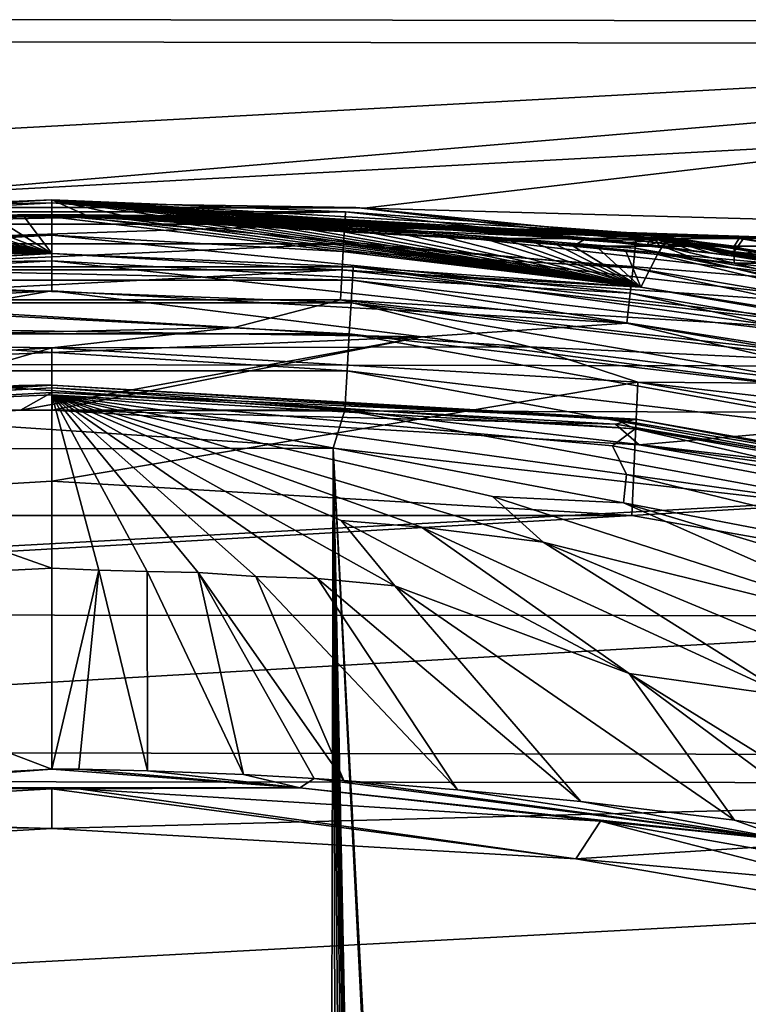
# Model space of a CAD drawing. Header units: metres. Extents: x -24 to 24, y -207 to 24.
# Tile 52 of 59: x -0.13 to 2.8, y 17.76 to 21.72. Entities that reach past the tile are written whole.
import ezdxf

# ---------------------------------------------------------------- set-up
doc = ezdxf.new("R2010")
doc.units = ezdxf.units.M
doc.layers.add('solid_12421093', color=7, linetype='CONTINUOUS')

msp = doc.modelspace()

# ---------------------------------------------------------------- linework, layer by layer
at = {"layer": 'solid_12421093'}
for points in [[(7.937033, 22.649223, -4), (-10.363387, 21.646151, -4), (-7.875484, 22.670778, -4)], [(10.431182, 21.613234, -4), (-10.363387, 21.646151, -4), (7.937033, 22.649223, -4)], [(7.600173, 21.707747), (5.136413, 22.41819), (-7.535153, 21.730333)], [(7.600173, 21.707747), (-7.535153, 21.730333), (-9.924635, 20.747179)], [(7.600173, 21.707747), (-9.924635, 20.747179), (-1.191593, 20.965652)], [(7.600173, 21.707747), (-1.191593, 20.965652), (1.255261, 20.962036)], [(9.978473, 20.721664), (7.600173, 21.707747), (1.255261, 20.962036)], [(10.431182, 21.613234, -4), (-12.713661, 20.355228, -4), (-10.363387, 21.646151, -4)], [(12.784204, 20.311071, -4), (-12.713661, 20.355228, -4), (10.431182, 21.613234, -4)], [(-1.179417, 20.946463, 300.374603), (-2.41276, 20.856504, 300.504364), (0, 20.995598, 300.504364)], [(0, 20.934549, 307.5), (0, 20.995598, 300.504364), (-2.41276, 20.856504, 300.504364)], [(0, 20.983099, 297.128906), (-2.349362, 20.85116, 297.128906), (0, 20.933208, 297.249664)], [(-1.221041, 20.964472, 297), (-2.349362, 20.85116, 297.128906), (0, 20.983099, 297.128906)], [(1.221041, 20.964472, 297), (-1.221041, 20.964472, 297), (0, 20.983099, 297.128906)], [(1.179411, 20.946463, 300.374603), (-1.179417, 20.946463, 300.374603), (0, 20.995598, 300.504364)], [(1.179411, 20.946463, 300.374603), (0, 20.995598, 300.504364), (2.41276, 20.856504, 300.504364)], [(2.391681, 20.815039, 305.50116), (2.41276, 20.856504, 300.504364), (0, 20.995598, 300.504364)], [(2.318423, 20.823914, 305.434204), (2.391681, 20.815039, 305.50116), (0, 20.995598, 300.504364)], [(2.24879, 20.832031, 305.37915), (2.318423, 20.823914, 305.434204), (0, 20.995598, 300.504364)], [(2.172086, 20.840424, 305.350098), (2.24879, 20.832031, 305.37915), (0, 20.995598, 300.504364)], [(1.904019, 20.863907, 305.659912), (2.172086, 20.840424, 305.350098), (0, 20.995598, 300.504364)], [(1.659515, 20.882318, 305.940826), (1.904019, 20.863907, 305.659912), (0, 20.995598, 300.504364)], [(1.439983, 20.896414, 306.191284), (1.659515, 20.882318, 305.940826), (0, 20.995598, 300.504364)], [(1.251543, 20.906683, 306.404297), (1.439983, 20.896414, 306.191284), (0, 20.995598, 300.504364)], [(1.089153, 20.914186, 306.585754), (1.251543, 20.906683, 306.404297), (0, 20.995598, 300.504364)], [(0.950499, 20.919613, 306.738464), (1.089153, 20.914186, 306.585754), (0, 20.995598, 300.504364)], [(0.831698, 20.92355, 306.867035), (0.950499, 20.919613, 306.738464), (0, 20.995598, 300.504364)], [(0.730849, 20.926382, 306.973816), (0.831698, 20.92355, 306.867035), (0, 20.995598, 300.504364)], [(0.646604, 20.928396, 307.060638), (0.730849, 20.926382, 306.973816), (0, 20.995598, 300.504364)], [(0.581016, 20.929745, 307.126617), (0.646604, 20.928396, 307.060638), (0, 20.995598, 300.504364)], [(0.511271, 20.930967, 307.194946), (0.581016, 20.929745, 307.126617), (0, 20.995598, 300.504364)], [(0.423044, 20.932234, 307.27533), (0.511271, 20.930967, 307.194946), (0, 20.995598, 300.504364)], [(0.278698, 20.933649, 307.390442), (0.423044, 20.932234, 307.27533), (0, 20.995598, 300.504364)], [(0.133513, 20.934376, 307.470917), (0.278698, 20.933649, 307.390442), (0, 20.995598, 300.504364)], [(0, 20.934549, 307.5), (0.133513, 20.934376, 307.470917), (0, 20.995598, 300.504364)], [(0, 20.983099, 297.128906), (0, 20.933208, 297.249664), (2.343776, 20.801586, 297.249664)], [(2.349362, 20.85116, 297.128906), (0, 20.983099, 297.128906), (2.343776, 20.801586, 297.249664)], [(1.221041, 20.964472, 297), (0, 20.983099, 297.128906), (2.349362, 20.85116, 297.128906)], [(-3.045851, 20.840424, 307.249268), (0, 20.934549, 307.5), (-0.137047, 20.934362, 307.469818)], [(-3.045851, 20.840424, 307.249268), (-3.043118, 20.840424, 307.781982), (0, 20.934549, 307.5)], [(-3.043118, 20.840424, 307.781982), (-2.947921, 20.840424, 308.306122), (0, 20.934549, 307.5)], [(-2.947921, 20.840424, 308.306122), (-2.763287, 20.840424, 308.805481), (0, 20.934549, 307.5)], [(-2.763287, 20.840424, 308.805481), (-2.494428, 20.840424, 309.265747), (0, 20.934549, 307.5)], [(-2.494428, 20.840424, 309.265747), (-2.148573, 20.840424, 309.673401), (0, 20.934549, 307.5)], [(-0.137047, 20.934362, 307.469818), (0, 20.934549, 307.5), (-2.41276, 20.856504, 300.504364)], [(-2.349362, 20.85116, 297.128906), (-2.343776, 20.801586, 297.249664), (0, 20.933208, 297.249664)], [(0, 20.933208, 297.249664), (-2.343776, 20.801586, 297.249664), (0, 20.853739, 297.353363)], [(-2.148573, 20.840424, 309.673401), (-1.735942, 20.840424, 310.015259), (0, 20.934549, 307.5)], [(-1.523892, 20.859127, 309.772278), (0, 20.934549, 307.5), (-1.735942, 20.840424, 310.015259)], [(-1.334229, 20.874002, 309.556671), (0, 20.934549, 307.5), (-1.523892, 20.859127, 309.772278)], [(-1.165703, 20.88575, 309.367004), (0, 20.934549, 307.5), (-1.334229, 20.874002, 309.556671)], [(-1.191593, 20.965652), (-1.221041, 20.964472, 297), (1.221041, 20.964472, 297)], [(1.255261, 20.962036), (-1.191593, 20.965652), (1.221041, 20.964472, 297)], [(-1.176641, 20.897173, 300.252869), (-1.179417, 20.946463, 300.374603), (1.179411, 20.946463, 300.374603)], [(1.176636, 20.897173, 300.252869), (-1.176641, 20.897173, 300.252869), (1.179411, 20.946463, 300.374603)], [(-1.01558, 20.895044, 309.200195), (0, 20.934549, 307.5), (-1.165703, 20.88575, 309.367004)], [(-0.88145, 20.902412, 309.05368), (0, 20.934549, 307.5), (-1.01558, 20.895044, 309.200195)], [(-0.761864, 20.90823, 308.925842), (0, 20.934549, 307.5), (-0.88145, 20.902412, 309.05368)], [(-0.655313, 20.912807, 308.815155), (0, 20.934549, 307.5), (-0.761864, 20.90823, 308.925842)], [(-0.562634, 20.916319, 308.721924), (0, 20.934549, 307.5), (-0.655313, 20.912807, 308.815155)], [(-0.468461, 20.919418, 308.632721), (0, 20.934549, 307.5), (-0.562634, 20.916319, 308.721924)], [(-0.360726, 20.922379, 308.538239), (0, 20.934549, 307.5), (-0.468461, 20.919418, 308.632721)], [(-0.234497, 20.924969, 308.447266), (0, 20.934549, 307.5), (-0.360726, 20.922379, 308.538239)], [(-0.111269, 20.926519, 308.3862), (0, 20.934549, 307.5), (-0.234497, 20.924969, 308.447266)], [(-0.111269, 20.926519, 308.3862), (0, 20.926985, 308.36673), (0, 20.934549, 307.5)], [(0, 20.934549, 307.5), (0, 20.926985, 308.36673), (0.113422, 20.9265, 308.387054)], [(0, 20.934549, 307.5), (0.113422, 20.9265, 308.387054), (0.238767, 20.924896, 308.449982)], [(0, 20.934549, 307.5), (0.238767, 20.924896, 308.449982), (0.366376, 20.922239, 308.542847)], [(0, 20.934549, 307.5), (0.366376, 20.922239, 308.542847), (0.472702, 20.919291, 308.636566)], [(0, 20.934549, 307.5), (0.472702, 20.919291, 308.636566), (0.567211, 20.916157, 308.72644)], [(0, 20.934549, 307.5), (0.567211, 20.916157, 308.72644), (0.661144, 20.912571, 308.821106)], [(0, 20.934549, 307.5), (0.661144, 20.912571, 308.821106), (0.768347, 20.907932, 308.932678)], [(0, 20.934549, 307.5), (0.768347, 20.907932, 308.932678), (0.888061, 20.902071, 309.060822)], [(0, 20.934549, 307.5), (0.888061, 20.902071, 309.060822), (1.02181, 20.894682, 309.207092)], [(0, 20.934549, 307.5), (1.02181, 20.894682, 309.207092), (1.171058, 20.885397, 309.372986)], [(0, 20.934549, 307.5), (1.171058, 20.885397, 309.372986), (1.338261, 20.873705, 309.561218)], [(0, 20.934549, 307.5), (1.338261, 20.873705, 309.561218), (1.526139, 20.85894, 309.774841)], [(0, 20.934549, 307.5), (1.526139, 20.85894, 309.774841), (1.735942, 20.840424, 310.015259)], [(2.146341, 20.840424, 309.675629), (0, 20.934549, 307.5), (1.735942, 20.840424, 310.015259)], [(3.046258, 20.840424, 307.254272), (0.133513, 20.934376, 307.470917), (0, 20.934549, 307.5)], [(3.04265, 20.840424, 307.786987), (3.046258, 20.840424, 307.254272), (0, 20.934549, 307.5)], [(2.946593, 20.840424, 308.310974), (3.04265, 20.840424, 307.786987), (0, 20.934549, 307.5)], [(2.761005, 20.840424, 308.810303), (2.946593, 20.840424, 308.310974), (0, 20.934549, 307.5)], [(2.491525, 20.840424, 309.269867), (2.761005, 20.840424, 308.810303), (0, 20.934549, 307.5)], [(2.146341, 20.840424, 309.675629), (2.491525, 20.840424, 309.269867), (0, 20.934549, 307.5)], [(0, 20.933208, 297.249664), (0, 20.853739, 297.353363), (2.334878, 20.722614, 297.353363)], [(2.343776, 20.801586, 297.249664), (0, 20.933208, 297.249664), (2.334878, 20.722614, 297.353363)], [(2.957387, 20.840424, 306.72934), (0.278698, 20.933649, 307.390442), (0.133513, 20.934376, 307.470917)], [(3.046258, 20.840424, 307.254272), (2.957387, 20.840424, 306.72934), (0.133513, 20.934376, 307.470917)], [(2.7785, 20.840424, 306.227203), (0.423044, 20.932234, 307.27533), (0.278698, 20.933649, 307.390442)], [(2.957387, 20.840424, 306.72934), (2.7785, 20.840424, 306.227203), (0.278698, 20.933649, 307.390442)], [(2.5142, 20.840424, 305.762512), (0.511271, 20.930967, 307.194946), (0.423044, 20.932234, 307.27533)], [(2.7785, 20.840424, 306.227203), (2.5142, 20.840424, 305.762512), (0.423044, 20.932234, 307.27533)], [(2.5142, 20.840424, 305.762512), (0.581016, 20.929745, 307.126617), (0.511271, 20.930967, 307.194946)], [(2.5142, 20.840424, 305.762512), (0.646604, 20.928396, 307.060638), (0.581016, 20.929745, 307.126617)], [(1.176636, 20.897173, 300.252869), (1.179411, 20.946463, 300.374603), (3.52333, 20.681671, 300.374603)], [(3.52333, 20.681671, 300.374603), (1.179411, 20.946463, 300.374603), (2.41276, 20.856504, 300.504364)], [(3.646612, 20.680964, 297), (1.221041, 20.964472, 297), (2.349362, 20.85116, 297.128906)], [(1.255261, 20.962036), (1.221041, 20.964472, 297), (3.646612, 20.680964, 297)], [(3.67573, 20.674896), (1.255261, 20.962036), (3.646612, 20.680964, 297)], [(9.978473, 20.721664), (1.255261, 20.962036), (3.67573, 20.674896)], [(-1.172179, 20.817921, 300.148193), (-1.176641, 20.897173, 300.252869), (1.176636, 20.897173, 300.252869)], [(1.172174, 20.817921, 300.148193), (-1.172179, 20.817921, 300.148193), (1.176636, 20.897173, 300.252869)], [(-1.01558, 20.895044, 309.200195), (-1.165703, 20.88575, 309.367004), (0, 20.779589, 325.256531)], [(-0.88145, 20.902412, 309.05368), (-1.01558, 20.895044, 309.200195), (0, 20.779589, 325.256531)], [(-0.761864, 20.90823, 308.925842), (-0.88145, 20.902412, 309.05368), (0, 20.779589, 325.256531)], [(-0.655313, 20.912807, 308.815155), (-0.761864, 20.90823, 308.925842), (0, 20.779589, 325.256531)], [(-0.562634, 20.916319, 308.721924), (-0.655313, 20.912807, 308.815155), (0, 20.779589, 325.256531)], [(-0.468461, 20.919418, 308.632721), (-0.562634, 20.916319, 308.721924), (0, 20.779589, 325.256531)], [(-0.360726, 20.922379, 308.538239), (-0.468461, 20.919418, 308.632721), (0, 20.779589, 325.256531)], [(-0.234497, 20.924969, 308.447266), (-0.360726, 20.922379, 308.538239), (0, 20.779589, 325.256531)], [(-0.111269, 20.926519, 308.3862), (-0.234497, 20.924969, 308.447266), (0, 20.779589, 325.256531)], [(-0.111269, 20.926519, 308.3862), (0, 20.779589, 325.256531), (0, 20.926985, 308.36673)], [(0, 20.926985, 308.36673), (0, 20.779589, 325.256531), (2.366515, 20.644423, 325.253052)], [(0.113422, 20.9265, 308.387054), (0, 20.926985, 308.36673), (2.366515, 20.644423, 325.253052)], [(0.238767, 20.924896, 308.449982), (0.113422, 20.9265, 308.387054), (2.366515, 20.644423, 325.253052)], [(0.366376, 20.922239, 308.542847), (0.238767, 20.924896, 308.449982), (2.366515, 20.644423, 325.253052)], [(0.472702, 20.919291, 308.636566), (0.366376, 20.922239, 308.542847), (2.366515, 20.644423, 325.253052)], [(0.567211, 20.916157, 308.72644), (0.472702, 20.919291, 308.636566), (2.366515, 20.644423, 325.253052)], [(0.661144, 20.912571, 308.821106), (0.567211, 20.916157, 308.72644), (2.366515, 20.644423, 325.253052)], [(2.5142, 20.840424, 305.762512), (0.730849, 20.926382, 306.973816), (0.646604, 20.928396, 307.060638)], [(0.768347, 20.907932, 308.932678), (0.661144, 20.912571, 308.821106), (2.366515, 20.644423, 325.253052)], [(0.730849, 20.926382, 306.973816), (2.172086, 20.840424, 305.350098), (0.831698, 20.92355, 306.867035)], [(2.5142, 20.840424, 305.762512), (2.172086, 20.840424, 305.350098), (0.730849, 20.926382, 306.973816)], [(0.888061, 20.902071, 309.060822), (0.768347, 20.907932, 308.932678), (2.366515, 20.644423, 325.253052)], [(0.831698, 20.92355, 306.867035), (2.172086, 20.840424, 305.350098), (0.950499, 20.919613, 306.738464)], [(1.02181, 20.894682, 309.207092), (0.888061, 20.902071, 309.060822), (2.366515, 20.644423, 325.253052)], [(0.950499, 20.919613, 306.738464), (2.172086, 20.840424, 305.350098), (1.089153, 20.914186, 306.585754)], [(1.171058, 20.885397, 309.372986), (1.02181, 20.894682, 309.207092), (2.366515, 20.644423, 325.253052)], [(1.089153, 20.914186, 306.585754), (2.172086, 20.840424, 305.350098), (1.251543, 20.906683, 306.404297)], [(1.172174, 20.817921, 300.148193), (1.176636, 20.897173, 300.252869), (3.515039, 20.633003, 300.252869)], [(3.515039, 20.633003, 300.252869), (1.176636, 20.897173, 300.252869), (3.52333, 20.681671, 300.374603)], [(1.251543, 20.906683, 306.404297), (2.172086, 20.840424, 305.350098), (1.439983, 20.896414, 306.191284)], [(1.439983, 20.896414, 306.191284), (2.172086, 20.840424, 305.350098), (1.659515, 20.882318, 305.940826)], [(-2.343776, 20.801586, 297.249664), (-2.334878, 20.722614, 297.353363), (0, 20.853739, 297.353363)], [(0, 20.853739, 297.353363), (-2.334878, 20.722614, 297.353363), (0, 20.750113, 297.432953)], [(-1.523892, 20.859127, 309.772278), (-1.735942, 20.840424, 310.015259), (0, 20.779589, 325.256531)], [(-1.334229, 20.874002, 309.556671), (-1.523892, 20.859127, 309.772278), (0, 20.779589, 325.256531)], [(-1.165703, 20.88575, 309.367004), (-1.334229, 20.874002, 309.556671), (0, 20.779589, 325.256531)], [(0, 20.853739, 297.353363), (0, 20.750113, 297.432953), (2.323276, 20.61964, 297.432953)], [(2.334878, 20.722614, 297.353363), (0, 20.853739, 297.353363), (2.323276, 20.61964, 297.432953)], [(1.338261, 20.873705, 309.561218), (1.171058, 20.885397, 309.372986), (2.366515, 20.644423, 325.253052)], [(1.526139, 20.85894, 309.774841), (1.338261, 20.873705, 309.561218), (2.366515, 20.644423, 325.253052)], [(1.735942, 20.840424, 310.015259), (1.526139, 20.85894, 309.774841), (2.366515, 20.644423, 325.253052)], [(1.659515, 20.882318, 305.940826), (2.172086, 20.840424, 305.350098), (1.904019, 20.863907, 305.659912)], [(2.349362, 20.85116, 297.128906), (2.343776, 20.801586, 297.249664), (4.658077, 20.408369, 297.249664)], [(4.669178, 20.457008, 297.128906), (2.349362, 20.85116, 297.128906), (4.658077, 20.408369, 297.249664)], [(3.646612, 20.680964, 297), (2.349362, 20.85116, 297.128906), (4.669178, 20.457008, 297.128906)], [(2.391681, 20.815039, 305.50116), (2.441696, 20.808779, 305.552612), (2.41276, 20.856504, 300.504364)], [(3.52333, 20.681671, 300.374603), (2.41276, 20.856504, 300.504364), (4.793551, 20.441063, 300.504364)], [(3.148972, 20.697269, 307.419495), (4.793551, 20.441063, 300.504364), (2.41276, 20.856504, 300.504364)], [(3.083615, 20.711531, 306.85672), (3.148972, 20.697269, 307.419495), (2.41276, 20.856504, 300.504364)], [(2.918177, 20.740614, 306.313934), (3.083615, 20.711531, 306.85672), (2.41276, 20.856504, 300.504364)], [(2.821701, 20.755823, 306.102234), (2.918177, 20.740614, 306.313934), (2.41276, 20.856504, 300.504364)], [(2.72972, 20.769579, 305.936432), (2.821701, 20.755823, 306.102234), (2.41276, 20.856504, 300.504364)], [(2.645168, 20.781668, 305.805725), (2.72972, 20.769579, 305.936432), (2.41276, 20.856504, 300.504364)], [(2.569044, 20.792128, 305.701965), (2.645168, 20.781668, 305.805725), (2.41276, 20.856504, 300.504364)], [(2.501371, 20.801105, 305.61911), (2.569044, 20.792128, 305.701965), (2.41276, 20.856504, 300.504364)], [(2.441696, 20.808779, 305.552612), (2.501371, 20.801105, 305.61911), (2.41276, 20.856504, 300.504364)], [(-2.028317, 20.81531, 309.866272), (-2.106184, 20.808094, 309.807007), (0, 20.779589, 325.256531)], [(-1.940942, 20.82312, 309.925293), (-2.028317, 20.81531, 309.866272), (0, 20.779589, 325.256531)], [(-1.838351, 20.8319, 309.985565), (-1.940942, 20.82312, 309.925293), (0, 20.779589, 325.256531)], [(-1.735942, 20.840424, 310.015259), (-1.838351, 20.8319, 309.985565), (0, 20.779589, 325.256531)], [(-1.166338, 20.71418, 300.06778), (-1.172179, 20.817921, 300.148193), (1.172174, 20.817921, 300.148193)], [(1.166332, 20.71418, 300.06778), (-1.166338, 20.71418, 300.06778), (1.172174, 20.817921, 300.148193)], [(1.166332, 20.71418, 300.06778), (1.172174, 20.817921, 300.148193), (3.501709, 20.554752, 300.148193)], [(3.501709, 20.554752, 300.148193), (1.172174, 20.817921, 300.148193), (3.515039, 20.633003, 300.252869)], [(1.837054, 20.832008, 309.986237), (1.735942, 20.840424, 310.015259), (2.366515, 20.644423, 325.253052)], [(1.938938, 20.823296, 309.926575), (1.735942, 20.840424, 310.015259), (1.837054, 20.832008, 309.986237)], [(2.026246, 20.815496, 309.867767), (1.735942, 20.840424, 310.015259), (1.938938, 20.823296, 309.926575)], [(2.094786, 20.809166, 309.81601), (1.735942, 20.840424, 310.015259), (2.026246, 20.815496, 309.867767)], [(2.146341, 20.840424, 309.675629), (1.735942, 20.840424, 310.015259), (2.094786, 20.809166, 309.81601)], [(1.938938, 20.823296, 309.926575), (1.837054, 20.832008, 309.986237), (2.366515, 20.644423, 325.253052)], [(2.026246, 20.815496, 309.867767), (1.938938, 20.823296, 309.926575), (2.366515, 20.644423, 325.253052)], [(2.094786, 20.809166, 309.81601), (2.026246, 20.815496, 309.867767), (2.366515, 20.644423, 325.253052)], [(2.452752, 20.809114, 309.432922), (2.146341, 20.840424, 309.675629), (2.094786, 20.809166, 309.81601)], [(2.452752, 20.809114, 309.432922), (2.491525, 20.840424, 309.269867), (2.146341, 20.840424, 309.675629)], [(2.5142, 20.840424, 305.762512), (2.24879, 20.832031, 305.37915), (2.172086, 20.840424, 305.350098)], [(2.5142, 20.840424, 305.762512), (2.318423, 20.823914, 305.434204), (2.24879, 20.832031, 305.37915)], [(2.5142, 20.840424, 305.762512), (2.391681, 20.815039, 305.50116), (2.318423, 20.823914, 305.434204)], [(2.5142, 20.840424, 305.762512), (2.441696, 20.808779, 305.552612), (2.391681, 20.815039, 305.50116)], [(2.72972, 20.769579, 305.936432), (2.441696, 20.808779, 305.552612), (2.5142, 20.840424, 305.762512)], [(2.741026, 20.809114, 308.996338), (2.491525, 20.840424, 309.269867), (2.452752, 20.809114, 309.432922)], [(2.741026, 20.809114, 308.996338), (2.761005, 20.840424, 308.810303), (2.491525, 20.840424, 309.269867)], [(2.72972, 20.769579, 305.936432), (2.5142, 20.840424, 305.762512), (2.7785, 20.840424, 306.227203)], [(2.72972, 20.769579, 305.936432), (2.7785, 20.840424, 306.227203), (2.945157, 20.809114, 306.461609)], [(2.952365, 20.809114, 308.517731), (2.761005, 20.840424, 308.810303), (2.741026, 20.809114, 308.996338)], [(2.952365, 20.809114, 308.517731), (2.946593, 20.840424, 308.310974), (2.761005, 20.840424, 308.810303)], [(2.945157, 20.809114, 306.461609), (2.7785, 20.840424, 306.227203), (2.957387, 20.840424, 306.72934)], [(-2.308534, 20.788212, 309.625397), (-2.36493, 20.644606, 325.253082), (0, 20.779589, 325.256531)], [(-1.210823, 20.72658, 325.411133), (0, 20.779589, 325.256531), (-2.36493, 20.644606, 325.253082)], [(-2.19938, 20.799139, 309.728516), (-2.308534, 20.788212, 309.625397), (0, 20.779589, 325.256531)], [(-2.106184, 20.808094, 309.807007), (-2.19938, 20.799139, 309.728516), (0, 20.779589, 325.256531)], [(-1.210823, 20.72658, 325.411133), (1.210292, 20.726614, 325.411133), (0, 20.779589, 325.256531)], [(1.210292, 20.726614, 325.411133), (2.366515, 20.644423, 325.253052), (0, 20.779589, 325.256531)], [(2.1964, 20.799431, 309.73114), (2.094786, 20.809166, 309.81601), (2.366515, 20.644423, 325.253052)], [(2.305522, 20.788519, 309.628418), (2.094786, 20.809166, 309.81601), (2.1964, 20.799431, 309.73114)], [(2.432797, 20.775213, 309.491394), (2.094786, 20.809166, 309.81601), (2.305522, 20.788519, 309.628418)], [(2.452752, 20.809114, 309.432922), (2.094786, 20.809166, 309.81601), (2.432797, 20.775213, 309.491394)], [(2.305522, 20.788519, 309.628418), (2.1964, 20.799431, 309.73114), (2.366515, 20.644423, 325.253052)], [(2.432797, 20.775213, 309.491394), (2.305522, 20.788519, 309.628418), (2.366515, 20.644423, 325.253052)], [(2.343776, 20.801586, 297.249664), (2.334878, 20.722614, 297.353363), (4.640393, 20.330893, 297.353363)], [(4.658077, 20.408369, 297.249664), (2.343776, 20.801586, 297.249664), (4.640393, 20.330893, 297.353363)], [(2.432797, 20.775213, 309.491394), (2.366515, 20.644423, 325.253052), (4.706658, 20.239649, 325.243683)], [(2.452752, 20.809114, 309.432922), (2.432797, 20.775213, 309.491394), (2.578931, 20.759209, 309.306091)], [(2.578931, 20.759209, 309.306091), (2.432797, 20.775213, 309.491394), (4.706658, 20.239649, 325.243683)], [(2.72972, 20.769579, 305.936432), (2.501371, 20.801105, 305.61911), (2.441696, 20.808779, 305.552612)], [(2.452752, 20.809114, 309.432922), (2.578931, 20.759209, 309.306091), (2.741459, 20.740614, 309.051422)], [(2.741026, 20.809114, 308.996338), (2.452752, 20.809114, 309.432922), (2.741459, 20.740614, 309.051422)], [(2.72972, 20.769579, 305.936432), (2.569044, 20.792128, 305.701965), (2.501371, 20.801105, 305.61911)], [(2.72972, 20.769579, 305.936432), (2.645168, 20.781668, 305.805725), (2.569044, 20.792128, 305.701965)], [(2.72972, 20.769579, 305.936432), (2.945157, 20.809114, 306.461609), (2.821701, 20.755823, 306.102234)], [(2.975128, 20.740614, 308.534943), (2.741026, 20.809114, 308.996338), (2.741459, 20.740614, 309.051422)], [(2.975128, 20.740614, 308.534943), (2.952365, 20.809114, 308.517731), (2.741026, 20.809114, 308.996338)], [(-2.334878, 20.722614, 297.353363), (-2.323276, 20.61964, 297.432953), (0, 20.750113, 297.432953)], [(0, 20.750113, 297.432953), (-2.323276, 20.61964, 297.432953), (0, 20.62941, 297.482971)], [(0, 20.750113, 297.432953), (0, 20.62941, 297.482971), (2.309761, 20.499697, 297.482971)], [(2.323276, 20.61964, 297.432953), (0, 20.750113, 297.432953), (2.309761, 20.499697, 297.482971)], [(2.741459, 20.740614, 309.051422), (2.578931, 20.759209, 309.306091), (4.706658, 20.239649, 325.243683)], [(2.975467, 20.712301, 308.533966), (2.741459, 20.740614, 309.051422), (4.706658, 20.239649, 325.243683)], [(2.975128, 20.740614, 308.534943), (2.741459, 20.740614, 309.051422), (2.975467, 20.712301, 308.533966)], [(1.207379, 20.672752, 325.569031), (1.210292, 20.726614, 325.411133), (-1.210823, 20.72658, 325.411133)], [(-1.207909, 20.67272, 325.569031), (1.207379, 20.672752, 325.569031), (-1.210823, 20.72658, 325.411133)], [(-1.159521, 20.593111, 300.017212), (-1.166338, 20.71418, 300.06778), (1.166332, 20.71418, 300.06778)], [(1.159516, 20.593111, 300.017212), (-1.159521, 20.593111, 300.017212), (1.166332, 20.71418, 300.06778)], [(1.159516, 20.593111, 300.017212), (1.166332, 20.71418, 300.06778), (3.484258, 20.452324, 300.06778)], [(3.484258, 20.452324, 300.06778), (1.166332, 20.71418, 300.06778), (3.501709, 20.554752, 300.148193)], [(1.207379, 20.672752, 325.569031), (3.606262, 20.39183, 325.561829), (1.210292, 20.726614, 325.411133)], [(1.210292, 20.726614, 325.411133), (3.614962, 20.44496, 325.4039), (2.366515, 20.644423, 325.253052)], [(3.606262, 20.39183, 325.561829), (3.614962, 20.44496, 325.4039), (1.210292, 20.726614, 325.411133)], [(2.334878, 20.722614, 297.353363), (2.323276, 20.61964, 297.432953), (4.617334, 20.229864, 297.432953)], [(4.640393, 20.330893, 297.353363), (2.334878, 20.722614, 297.353363), (4.617334, 20.229864, 297.432953)], [(1.202247, 20.581163, 325.716461), (1.207379, 20.672752, 325.569031), (-1.207909, 20.67272, 325.569031)], [(-1.202775, 20.581129, 325.716461), (1.202247, 20.581163, 325.716461), (-1.207909, 20.67272, 325.569031)], [(1.202247, 20.581163, 325.716461), (3.590934, 20.301485, 325.70929), (1.207379, 20.672752, 325.569031)], [(3.590934, 20.301485, 325.70929), (3.606262, 20.39183, 325.561829), (1.207379, 20.672752, 325.569031)], [(-2.323276, 20.61964, 297.432953), (-2.309761, 20.499697, 297.482971), (0, 20.62941, 297.482971)], [(0, 20.62941, 297.482971), (-2.309761, 20.499697, 297.482971), (-0.859689, 20.481188, 297.5)], [(0, 20.62941, 297.482971), (-0.859689, 20.481188, 297.5), (1.487823, 20.445301, 297.5)], [(2.309761, 20.499697, 297.482971), (0, 20.62941, 297.482971), (1.487823, 20.445301, 297.5)], [(2.323276, 20.61964, 297.432953), (2.309761, 20.499697, 297.482971), (4.590476, 20.112186, 297.482971)], [(4.617334, 20.229864, 297.432953), (2.323276, 20.61964, 297.432953), (4.590476, 20.112186, 297.482971)], [(3.614962, 20.44496, 325.4039), (4.706658, 20.239649, 325.243683), (2.366515, 20.644423, 325.253052)], [(-1.159521, 20.593111, 300.017212), (0.732036, 20.482533, 300), (-1.668491, 20.426407, 300)], [(1.195135, 20.456316, 325.840302), (1.202247, 20.581163, 325.716461), (-1.202775, 20.581129, 325.716461)], [(-1.195663, 20.456284, 325.840302), (1.195135, 20.456316, 325.840302), (-1.202775, 20.581129, 325.716461)], [(1.159516, 20.593111, 300.017212), (0.732036, 20.482533, 300), (-1.159521, 20.593111, 300.017212)], [(1.159516, 20.593111, 300.017212), (1.920679, 20.404951, 300), (0.732036, 20.482533, 300)], [(3.463894, 20.332785, 300.017212), (1.920679, 20.404951, 300), (1.159516, 20.593111, 300.017212)], [(3.463894, 20.332785, 300.017212), (1.159516, 20.593111, 300.017212), (3.484258, 20.452324, 300.06778)], [(1.195135, 20.456316, 325.840302), (3.569693, 20.178337, 325.833221), (1.202247, 20.581163, 325.716461)], [(3.569693, 20.178337, 325.833221), (3.590934, 20.301485, 325.70929), (1.202247, 20.581163, 325.716461)], [(2.309761, 20.499697, 297.482971), (1.487823, 20.445301, 297.5), (3.828081, 20.138832, 297.5)], [(4.590476, 20.112186, 297.482971), (2.309761, 20.499697, 297.482971), (3.828081, 20.138832, 297.5)], [(1.487823, 20.445301, 297.5), (-0.859689, 20.481188, 297.5), (-3.211217, 20.246407, 297.5)], [(-1.668491, 20.426407, 300), (0.732036, 20.482533, 300), (0, 20.4, 300)], [(1.186617, 20.308287, 325.930573), (1.195135, 20.456316, 325.840302), (-1.195663, 20.456284, 325.840302)], [(-1.187145, 20.308254, 325.930573), (1.186617, 20.308287, 325.930573), (-1.195663, 20.456284, 325.840302)], [(0.732036, 20.482533, 300), (1.920679, 20.404951, 300), (0, 20.4, 300)], [(1.186617, 20.308287, 325.930573), (3.544257, 20.032324, 325.923615), (1.195135, 20.456316, 325.840302)], [(3.544257, 20.032324, 325.923615), (3.569693, 20.178337, 325.833221), (1.195135, 20.456316, 325.840302)], [(-0.126001, 20.149887, 297.5), (1.487823, 20.445301, 297.5), (-3.211217, 20.246407, 297.5)], [(-1.668491, 20.426407, 300), (0, 20.4, 300), (-2.354683, 20.26228, 300)], [(-0.126001, 20.149887, 297.5), (0.002042, 20.149887, 297.5), (1.487823, 20.445301, 297.5)], [(3.828081, 20.138832, 297.5), (1.487823, 20.445301, 297.5), (0.002042, 20.149887, 297.5)], [(-2.320589, 19.726986, 302), (-2.354683, 20.26228, 300), (0, 20.4, 300)], [(-2.320589, 19.726986, 302), (0, 20.4, 300), (0, 19.864103, 302)], [(1.920679, 20.404951, 300), (2.354255, 20.262365, 300), (0, 20.4, 300)], [(2.354255, 20.262365, 300), (0, 19.864103, 302), (0, 20.4, 300)], [(1.920679, 20.404951, 300), (3.106438, 20.257364, 300), (2.354255, 20.262365, 300)], [(3.463894, 20.332785, 300.017212), (3.106438, 20.257364, 300), (1.920679, 20.404951, 300)], [(12.784204, 20.311071, -4), (-14.916563, 18.800089, -4), (-12.713661, 20.355228, -4)], [(14.985216, 18.745083, -4), (-14.916563, 18.800089, -4), (12.784204, 20.311071, -4)], [(1.177457, 20.150181, 325.982971), (1.186617, 20.308287, 325.930573), (-1.187145, 20.308254, 325.930573)], [(-1.177985, 20.150148, 325.982971), (1.177457, 20.150181, 325.982971), (-1.187145, 20.308254, 325.930573)], [(1.177457, 20.150181, 325.982971), (3.516902, 19.876369, 325.976105), (1.186617, 20.308287, 325.930573)], [(3.516902, 19.876369, 325.976105), (3.544257, 20.032324, 325.923615), (1.186617, 20.308287, 325.930573)], [(2.354255, 20.262365, 300), (2.329991, 19.726242, 302), (0, 19.864103, 302)], [(2.354255, 20.262365, 300), (4.649089, 19.863174, 300), (2.329991, 19.726242, 302)], [(4.289519, 20.039787, 300), (4.649089, 19.863174, 300), (2.354255, 20.262365, 300)], [(3.106438, 20.257364, 300), (4.289519, 20.039787, 300), (2.354255, 20.262365, 300)], [(-2.475877, 19.996201, 297.5), (-0.126001, 20.149887, 297.5), (-3.211217, 20.246407, 297.5)], [(-2.350882, 20.113077, 297.73999), (0, 20.240267, 297.838165), (0, 20.25, 297.73999)], [(-2.350882, 20.113077, 297.73999), (0, 20.25, 297.73999), (-0.13174, 20.249571, 297.600006)], [(-2.266191, 20.113001, 297.838165), (0, 20.240267, 297.838165), (-2.350882, 20.113077, 297.73999)], [(-2.266191, 20.113001, 297.838165), (0, 20.211449, 297.932526), (0, 20.240267, 297.838165)], [(-2.264001, 20.093567, 297.529297), (0, 20.25, 297.600006), (0, 20.220711, 297.529297)], [(-0.06587, 20.249893, 297.600006), (0, 20.25, 297.600006), (-2.264001, 20.093567, 297.529297)], [(-0.13174, 20.249571, 297.600006), (-0.06587, 20.249893, 297.600006), (-2.264001, 20.093567, 297.529297)], [(-2.264001, 20.093567, 297.529297), (0, 20.220711, 297.529297), (-0.126001, 20.149887, 297.5)], [(-0.13174, 20.249571, 297.600006), (0, 20.25, 297.73999), (-0.06587, 20.249893, 297.600006)], [(-0.126001, 20.149887, 297.5), (0, 20.220711, 297.529297), (0.002042, 20.149887, 297.5)], [(-0.06587, 20.249893, 297.600006), (0, 20.25, 297.73999), (0, 20.25, 297.600006)], [(2.266191, 20.113001, 297.838165), (2.350882, 20.113077, 297.73999), (0, 20.25, 297.73999)], [(0, 20.25, 297.600006), (0, 20.25, 297.73999), (2.350882, 20.113077, 297.73999)], [(0, 20.240267, 297.838165), (2.266191, 20.113001, 297.838165), (0, 20.25, 297.73999)], [(2.346035, 20.113642, 297.600006), (0, 20.25, 297.600006), (2.350882, 20.113077, 297.73999)], [(0, 20.220711, 297.529297), (0, 20.25, 297.600006), (2.346035, 20.113642, 297.600006)], [(0, 20.240267, 297.838165), (0, 20.211449, 297.932526), (2.34372, 20.075151, 297.932404)], [(0, 20.240267, 297.838165), (2.34372, 20.075151, 297.932404), (2.266191, 20.113001, 297.838165)], [(0, 20.220711, 297.529297), (2.346035, 20.113642, 297.600006), (2.264001, 20.093567, 297.529297)], [(0.002042, 20.149887, 297.5), (0, 20.220711, 297.529297), (2.264001, 20.093567, 297.529297)], [(-2.266191, 20.113001, 297.838165), (-1.752964, 20.135504, 297.932007), (0, 20.211449, 297.932526)], [(0, 19.515396, 299.437775), (0, 20.211449, 297.932526), (-1.752964, 20.135504, 297.932007)], [(0.188714, 19.506594, 299.453247), (0, 20.211449, 297.932526), (0, 19.515396, 299.437775)], [(2.296024, 19.778242, 298.619171), (0, 20.211449, 297.932526), (1.770198, 19.802626, 298.683258)], [(1.97443, 19.619936, 299.027313), (1.770198, 19.802626, 298.683258), (0, 20.211449, 297.932526)], [(2.309312, 19.891148, 298.36676), (0, 20.211449, 297.932526), (2.296024, 19.778242, 298.619171)], [(1.485292, 19.680008, 298.992157), (1.97443, 19.619936, 299.027313), (0, 20.211449, 297.932526)], [(1.162912, 19.707281, 298.98053), (1.485292, 19.680008, 298.992157), (0, 20.211449, 297.932526)], [(1.377842, 19.443928, 299.482239), (1.162912, 19.707281, 298.98053), (0, 20.211449, 297.932526)], [(1.066867, 19.473541, 299.462585), (1.377842, 19.443928, 299.482239), (0, 20.211449, 297.932526)], [(0.819575, 19.481499, 299.470428), (1.066867, 19.473541, 299.462585), (0, 20.211449, 297.932526)], [(0.588627, 19.497238, 299.455963), (0.819575, 19.481499, 299.470428), (0, 20.211449, 297.932526)], [(0.383839, 19.501516, 299.457581), (0.588627, 19.497238, 299.455963), (0, 20.211449, 297.932526)], [(0.188714, 19.506594, 299.453247), (0.383839, 19.501516, 299.457581), (0, 20.211449, 297.932526)], [(2.251919, 20.006466, 298.118591), (0, 20.211449, 297.932526), (2.309312, 19.891148, 298.36676)], [(2.34372, 20.075151, 297.932404), (0, 20.211449, 297.932526), (2.251919, 20.006466, 298.118591)], [(-2.264001, 20.093567, 297.529297), (-0.126001, 20.149887, 297.5), (-2.475877, 19.996201, 297.5)], [(-1.201352, 19.992962, 325.999084), (1.129905, 19.997108, 325.999207), (-1.177985, 20.150148, 325.982971)], [(1.129905, 19.997108, 325.999207), (1.177457, 20.150181, 325.982971), (-1.177985, 20.150148, 325.982971)], [(2.360119, 20.010561, 297.5), (0.002042, 20.149887, 297.5), (2.264001, 20.093567, 297.529297)], [(3.828081, 20.138832, 297.5), (0.002042, 20.149887, 297.5), (2.360119, 20.010561, 297.5)], [(1.129905, 19.997108, 325.999207), (3.459016, 19.728832, 325.992523), (1.177457, 20.150181, 325.982971)], [(3.459016, 19.728832, 325.992523), (3.516902, 19.876369, 325.976105), (1.177457, 20.150181, 325.982971)], [(3.828081, 20.138832, 297.5), (2.360119, 20.010561, 297.5), (4.660015, 19.603666, 297.5)], [(0, 19.515396, 299.437775), (-1.752964, 20.135504, 297.932007), (-1.87679, 19.420763, 299.445923)], [(2.264001, 20.093567, 297.529297), (2.346035, 20.113642, 297.600006), (4.499531, 19.713736, 297.529297)], [(2.266191, 20.113001, 297.838165), (4.503883, 19.732801, 297.838165), (2.350882, 20.113077, 297.73999)], [(2.266191, 20.113001, 297.838165), (2.34372, 20.075151, 297.932404), (4.503883, 19.732801, 297.838165)], [(4.660475, 19.706408, 297.600006), (2.346035, 20.113642, 297.600006), (2.350882, 20.113077, 297.73999)], [(4.499531, 19.713736, 297.529297), (2.346035, 20.113642, 297.600006), (4.660475, 19.706408, 297.600006)], [(4.503883, 19.732801, 297.838165), (4.669971, 19.704159, 297.73999), (2.350882, 20.113077, 297.73999)], [(4.660475, 19.706408, 297.600006), (2.350882, 20.113077, 297.73999), (4.669971, 19.704159, 297.73999)], [(2.34372, 20.075151, 297.932404), (2.251919, 20.006466, 298.118591), (4.479667, 19.586748, 298.212158)], [(2.360119, 20.010561, 297.5), (2.264001, 20.093567, 297.529297), (4.499531, 19.713736, 297.529297)], [(4.654727, 19.668135, 297.932556), (2.34372, 20.075151, 297.932404), (4.479667, 19.586748, 298.212158)], [(4.503883, 19.732801, 297.838165), (2.34372, 20.075151, 297.932404), (4.654727, 19.668135, 297.932556)], [(-1.201352, 19.992962, 325.999084), (0.925709, -89.121887, 325.999451), (1.129905, 19.997108, 325.999207)], [(-1.201352, 19.992962, 325.999084), (-0.266746, -89.244637, 325.999969), (0.037425, -89.241074, 325.999939)], [(-1.201352, 19.992962, 325.999084), (0.037425, -89.241074, 325.999939), (0.341597, -89.237511, 325.999939)], [(-1.201352, 19.992962, 325.999084), (0.341597, -89.237511, 325.999939), (0.925709, -89.121887, 325.999451)], [(1.129905, 19.997108, 325.999207), (0.925709, -89.121887, 325.999451), (1.482662, -88.899544, 325.998627)], [(1.129905, 19.997108, 325.999207), (3.259606, -22.351816, 325.993347), (3.317962, -21.746542, 325.993134)], [(1.129905, 19.997108, 325.999207), (3.259606, -86, 325.993347), (3.259606, -22.351816, 325.993347)], [(1.129905, 19.997108, 325.999207), (3.317962, -21.746542, 325.993134), (3.459016, 19.728832, 325.992523)], [(1.129905, 19.997108, 325.999207), (3.20112, -86.60656, 325.993591), (3.259606, -86, 325.993347)], [(1.129905, 19.997108, 325.999207), (1.482662, -88.899544, 325.998627), (1.980569, -88.586105, 325.997559)], [(1.129905, 19.997108, 325.999207), (1.980569, -88.586105, 325.997559), (2.41721, -88.184853, 325.996338)], [(1.129905, 19.997108, 325.999207), (2.41721, -88.184853, 325.996338), (2.772098, -87.710785, 325.995209)], [(1.129905, 19.997108, 325.999207), (2.772098, -87.710785, 325.995209), (3.040329, -87.174271, 325.994232)], [(1.129905, 19.997108, 325.999207), (3.040329, -87.174271, 325.994232), (3.20112, -86.60656, 325.993591)], [(4.479667, 19.586748, 298.212158), (2.251919, 20.006466, 298.118591), (2.309312, 19.891148, 298.36676)], [(4.660015, 19.603666, 297.5), (2.360119, 20.010561, 297.5), (4.499531, 19.713736, 297.529297)], [(2.329991, 19.726242, 302), (-2.320589, 19.726986, 302), (0, 19.864103, 302)], [(4.591545, 19.337595, 298.697021), (2.309312, 19.891148, 298.36676), (2.296024, 19.778242, 298.619171)], [(4.479667, 19.586748, 298.212158), (2.309312, 19.891148, 298.36676), (4.591545, 19.337595, 298.697021)], [(4.649089, 19.863174, 300), (4.602059, 19.32358, 302), (2.329991, 19.726242, 302)], [(2.296024, 19.778242, 298.619171), (1.770198, 19.802626, 298.683258), (3.526134, 19.234247, 299.360016)], [(1.97443, 19.619936, 299.027313), (3.526134, 19.234247, 299.360016), (1.770198, 19.802626, 298.683258)], [(4.563655, 19.100456, 299.193085), (2.296024, 19.778242, 298.619171), (3.526134, 19.234247, 299.360016)], [(4.591545, 19.337595, 298.697021), (2.296024, 19.778242, 298.619171), (4.563655, 19.100456, 299.193085)], [(2.329991, 19.726242, 302), (-4.581778, 19.32844, 302), (-2.320589, 19.726986, 302)], [(2.329991, 19.726242, 302), (4.602059, 19.32358, 302), (-4.581778, 19.32844, 302)], [(1.162912, 19.707281, 298.98053), (2.319264, 19.09197, 299.975098), (1.485292, 19.680008, 298.992157)], [(1.377842, 19.443928, 299.482239), (2.319264, 19.09197, 299.975098), (1.162912, 19.707281, 298.98053)], [(1.485292, 19.680008, 298.992157), (2.959401, 19.000381, 299.980347), (1.97443, 19.619936, 299.027313)], [(2.319264, 19.09197, 299.975098), (2.959401, 19.000381, 299.980347), (1.485292, 19.680008, 298.992157)], [(1.97443, 19.619936, 299.027313), (3.926437, 18.805603, 300.013916), (3.526134, 19.234247, 299.360016)], [(2.959401, 19.000381, 299.980347), (3.926437, 18.805603, 300.013916), (1.97443, 19.619936, 299.027313)], [(0, 18.707434, 300.886047), (0, 19.515396, 299.437775), (-1.87679, 19.420763, 299.445923)], [(0.188714, 19.506594, 299.453247), (0, 19.515396, 299.437775), (0, 18.707434, 300.886047)], [(0, 18.707434, 300.886047), (0.108401, 18.707119, 300.886047), (0.188714, 19.506594, 299.453247)], [(0.108401, 18.707119, 300.886047), (0.384022, 18.701286, 300.889648), (0.188714, 19.506594, 299.453247)], [(0.188714, 19.506594, 299.453247), (0.384022, 18.701286, 300.889648), (0.383839, 19.501516, 299.457581)], [(0.383839, 19.501516, 299.457581), (0.77002, 18.686455, 300.89444), (0.588627, 19.497238, 299.455963)], [(0.384022, 18.701286, 300.889648), (0.77002, 18.686455, 300.89444), (0.383839, 19.501516, 299.457581)], [(0.588627, 19.497238, 299.455963), (1.17348, 18.6621, 300.899963), (0.819575, 19.481499, 299.470428)], [(1.054072, 18.670233, 300.898315), (1.17348, 18.6621, 300.899963), (0.588627, 19.497238, 299.455963)], [(0.77002, 18.686455, 300.89444), (1.054072, 18.670233, 300.898315), (0.588627, 19.497238, 299.455963)], [(0.819575, 19.481499, 299.470428), (1.629234, 18.624992, 300.904602), (1.066867, 19.473541, 299.462585)], [(1.17348, 18.6621, 300.899963), (1.629234, 18.624992, 300.904602), (0.819575, 19.481499, 299.470428)], [(1.066867, 19.473541, 299.462585), (2.12528, 18.577021, 300.901215), (1.377842, 19.443928, 299.482239)], [(1.629234, 18.624992, 300.904602), (2.12528, 18.577021, 300.901215), (1.066867, 19.473541, 299.462585)], [(1.377842, 19.443928, 299.482239), (2.742668, 18.502607, 300.890411), (2.319264, 19.09197, 299.975098)], [(2.12528, 18.577021, 300.901215), (2.742668, 18.502607, 300.890411), (1.377842, 19.443928, 299.482239)], [(0, 18.707434, 300.886047), (-1.87679, 19.420763, 299.445923), (-1.992481, 18.600508, 300.886871)], [(4.602059, 19.32358, 302), (-6.798128, 18.66316, 302), (-4.581778, 19.32844, 302)], [(4.602059, 19.32358, 302), (6.831794, 18.650578, 302), (-6.798128, 18.66316, 302)], [(2.319264, 19.09197, 299.975098), (3.461514, 18.384186, 300.886383), (2.959401, 19.000381, 299.980347)], [(3.208071, 18.430029, 300.886505), (3.461514, 18.384186, 300.886383), (2.319264, 19.09197, 299.975098)], [(2.742668, 18.502607, 300.890411), (3.208071, 18.430029, 300.886505), (2.319264, 19.09197, 299.975098)], [(14.985216, 18.745083, -4), (-16.918854, 17.022108, -4), (-14.916563, 18.800089, -4)], [(16.980749, 16.960712, -4), (-16.918854, 17.022108, -4), (14.985216, 18.745083, -4)], [(-0.996251, 18.631947, 300.986267), (0, 18.707434, 300.886047), (-1.992481, 18.600508, 300.886871)], [(-0.996251, 18.631947, 300.986267), (0.996251, 18.631947, 300.986267), (0, 18.707434, 300.886047)], [(0.996251, 18.631947, 300.986267), (0.108401, 18.707119, 300.886047), (0, 18.707434, 300.886047)], [(0.996251, 18.631947, 300.986267), (0.384022, 18.701286, 300.889648), (0.108401, 18.707119, 300.886047)], [(0.996251, 18.631947, 300.986267), (0.77002, 18.686455, 300.89444), (0.384022, 18.701286, 300.889648)], [(0.996251, 18.631947, 300.986267), (1.054072, 18.670233, 300.898315), (0.77002, 18.686455, 300.89444)], [(0, 18.469294, 302), (-6.798128, 18.66316, 302), (6.831794, 18.650578, 302)], [(0, 18.469294, 302), (-2.105042, 18.347805, 302), (-6.798128, 18.66316, 302)], [(2.105042, 18.347805, 302), (0, 18.469294, 302), (6.831794, 18.650578, 302)], [(0.996251, 18.631947, 300.986267), (2.977392, 18.419477, 300.986267), (1.054072, 18.670233, 300.898315)], [(2.977392, 18.419477, 300.986267), (1.17348, 18.6621, 300.899963), (1.054072, 18.670233, 300.898315)], [(2.977392, 18.419477, 300.986267), (1.629234, 18.624992, 300.904602), (1.17348, 18.6621, 300.899963)], [(2.105042, 18.347805, 302), (6.831794, 18.650578, 302), (8.962707, 17.7271, 302)], [(-0.996251, 18.631947, 300.986267), (-2.110155, 18.509184, 301.093811), (0, 18.629082, 301.093811)], [(0, 18.629082, 301.093811), (-2.110155, 18.509184, 301.093811), (0, 18.469294, 302)], [(-0.996251, 18.631947, 300.986267), (0, 18.629082, 301.093811), (0.107947, 18.628769, 301.093811)], [(-0.996251, 18.631947, 300.986267), (0.107947, 18.628769, 301.093811), (0.996251, 18.631947, 300.986267)], [(0, 18.629082, 301.093811), (0, 18.469294, 302), (2.105042, 18.347805, 302)], [(0.107947, 18.628769, 301.093811), (0, 18.629082, 301.093811), (2.105042, 18.347805, 302)], [(0.996251, 18.631947, 300.986267), (0.107947, 18.628769, 301.093811), (2.203974, 18.498247, 301.093811)], [(2.203974, 18.498247, 301.093811), (0.107947, 18.628769, 301.093811), (2.105042, 18.347805, 302)], [(0.996251, 18.631947, 300.986267), (2.203974, 18.498247, 301.093811), (2.977392, 18.419477, 300.986267)], [(2.977392, 18.419477, 300.986267), (2.12528, 18.577021, 300.901215), (1.629234, 18.624992, 300.904602)], [(2.977392, 18.419477, 300.986267), (2.742668, 18.502607, 300.890411), (2.12528, 18.577021, 300.901215)], [(-2.110155, 18.509184, 301.093811), (-2.105042, 18.347805, 302), (0, 18.469294, 302)], [(2.203974, 18.498247, 301.093811), (2.105042, 18.347805, 302), (4.156887, 17.995394, 302)], [(4.271991, 18.132643, 301.093811), (2.203974, 18.498247, 301.093811), (4.156887, 17.995394, 302)], [(2.977392, 18.419477, 300.986267), (2.203974, 18.498247, 301.093811), (4.271991, 18.132643, 301.093811)], [(2.977392, 18.419477, 300.986267), (3.208071, 18.430029, 300.886505), (2.742668, 18.502607, 300.890411)], [(4.156887, 17.995394, 302), (2.105042, 18.347805, 302), (8.962707, 17.7271, 302)]]:
    msp.add_3dface(points, dxfattribs=at)

doc.saveas('drawing.dxf')
